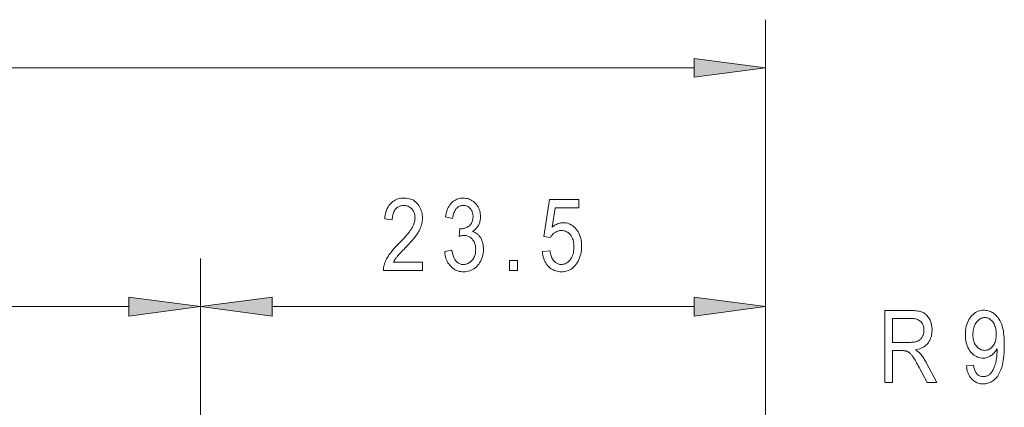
# Model space of a CAD drawing. Extents: x 5 to 415, y 5 to 296.
# Tile 10 of 46: x 155 to 196, y 244 to 260. Entities that reach past the tile are written whole.
import ezdxf

# ---------------------------------------------------------------- set-up
doc = ezdxf.new("R2010")
doc.units = 0

msp = doc.modelspace()

# ---------------------------------------------------------------- linework, layer by layer
at = {"color": 7, "lineweight": 13}
for p, q in [((185.699951, 231.723938), (185.699951, 260.431213)), ((46.424309, 258.431213), (182.725616, 258.431213)), ((162.199966, 223.723938), (162.199966, 250.498169)), ((162.199966, 223.723938), (162.199966, 250.498169)), ((69.924301, 248.498169), (159.225632, 248.498169))]:
    msp.add_line(p, q, dxfattribs=at)
at = {"color": 7, "lineweight": 13, "ltscale": 0.469356}
msp.add_line((185.699951, 231.723938), (185.699951, 250.498169), dxfattribs=at)
at = {"color": 7, "lineweight": 13, "ltscale": 0.438783}
msp.add_line((165.174301, 248.498169), (182.725616, 248.498169), dxfattribs=at)
at = {"color": 7, "lineweight": 13}
for points in [[(182.725616, 258.039612), (185.699951, 258.431213), (182.725616, 258.822784)], [(171.434341, 250.352188), (171.434341, 249.998169), (169.807465, 249.998169), (169.807663, 250.041656), (169.810699, 250.086151), (169.816589, 250.131683), (169.825317, 250.178238), (169.836884, 250.22583), (169.851303, 250.274414), (169.868561, 250.324051), (169.888672, 250.374695), (169.911621, 250.426361), (169.937408, 250.479065), (169.966888, 250.533234), (170.000885, 250.589325), (170.039413, 250.647339), (170.082458, 250.707275), (170.130035, 250.769135), (170.182114, 250.832916), (170.238739, 250.898636), (170.299866, 250.966263), (170.365524, 251.035828), (170.435699, 251.1073), (170.517502, 251.189697), (170.593445, 251.26828), (170.663528, 251.343018), (170.727768, 251.41394), (170.786148, 251.481018), (170.838684, 251.544281), (170.885361, 251.603729), (170.926178, 251.659332), (170.961151, 251.711121), (170.99028, 251.759079), (171.015167, 251.80481), (171.03743, 251.849899), (171.057068, 251.894348), (171.074097, 251.938171), (171.088501, 251.981369), (171.100281, 252.023926), (171.109467, 252.065842), (171.115997, 252.107117), (171.119934, 252.147766), (171.121246, 252.18779), (171.119904, 252.232788), (171.115875, 252.276077), (171.109177, 252.317657), (171.099792, 252.357559), (171.087738, 252.395752), (171.072998, 252.432251), (171.055573, 252.467056), (171.035461, 252.500153), (171.012665, 252.531555), (170.987213, 252.561249), (170.959778, 252.588669), (170.931091, 252.61319), (170.901169, 252.634827), (170.869995, 252.653595), (170.83757, 252.669464), (170.803894, 252.682449), (170.768967, 252.692535), (170.732803, 252.699753), (170.695374, 252.704086), (170.656708, 252.705536), (170.615326, 252.703979), (170.575439, 252.69931), (170.537064, 252.691528), (170.500214, 252.680649), (170.464874, 252.666656), (170.431046, 252.649536), (170.398727, 252.629318), (170.367935, 252.605988), (170.338654, 252.579559), (170.310883, 252.550003), (170.285217, 252.517548), (170.262253, 252.482391), (170.242004, 252.444534), (170.224442, 252.403976), (170.209579, 252.360718), (170.197418, 252.314758), (170.187973, 252.266083), (170.181213, 252.214722), (170.17717, 252.16066), (170.175812, 252.103882), (169.864761, 252.142776), (169.873108, 252.22699), (169.885025, 252.306931), (169.900528, 252.382599), (169.919617, 252.453979), (169.942276, 252.521103), (169.968521, 252.583923), (169.998352, 252.642487), (170.031754, 252.696777), (170.068741, 252.746765), (170.109314, 252.792496), (170.153015, 252.833908), (170.199387, 252.870956), (170.248444, 252.903656), (170.300201, 252.931976), (170.354614, 252.955963), (170.411728, 252.975571), (170.471512, 252.990829), (170.533966, 253.001724), (170.599121, 253.008255), (170.666946, 253.010437), (170.740417, 253.007904), (170.810242, 253.00029), (170.876389, 252.98761), (170.938873, 252.969849), (170.997696, 252.947006), (171.052856, 252.919098), (171.104355, 252.886108), (171.152191, 252.848038), (171.19635, 252.804901), (171.236862, 252.756683), (171.273605, 252.705246), (171.306488, 252.652405), (171.335495, 252.598175), (171.360626, 252.542557), (171.381897, 252.485535), (171.399307, 252.427139), (171.412842, 252.36734), (171.422516, 252.306152), (171.428314, 252.243576), (171.430252, 252.179611), (171.428741, 252.122543), (171.424194, 252.065948), (171.416626, 252.009827), (171.406021, 251.954178), (171.392395, 251.899002), (171.375732, 251.844284), (171.356049, 251.790039), (171.333328, 251.736282), (171.307587, 251.682983), (171.278809, 251.630157), (171.245804, 251.575806), (171.207352, 251.517975), (171.163467, 251.456635), (171.11412, 251.391785), (171.059341, 251.323456), (170.999115, 251.251617), (170.933441, 251.17627), (170.862335, 251.097443), (170.785782, 251.015106), (170.703781, 250.92926), (170.651672, 250.875778), (170.603394, 250.825806), (170.558929, 250.779343), (170.518295, 250.73642), (170.481491, 250.697006), (170.448517, 250.661102), (170.419373, 250.628738), (170.394043, 250.599884), (170.372543, 250.574554), (170.354874, 250.552734), (170.339417, 250.532684), (170.324554, 250.512619), (170.310272, 250.492569), (170.2966, 250.472519), (170.283508, 250.452454), (170.271011, 250.432404), (170.259109, 250.412354), (170.247803, 250.392303), (170.237091, 250.372238), (170.226974, 250.352188)], [(172.355209, 250.790115), (172.658081, 250.839233), (172.679794, 250.727249), (172.707275, 250.62706), (172.740524, 250.538651), (172.779556, 250.462036), (172.824341, 250.397202), (172.874908, 250.344162), (172.931244, 250.302917), (172.993362, 250.273438), (173.061234, 250.255768), (173.134888, 250.249863), (173.175674, 250.251617), (173.215347, 250.256866), (173.253922, 250.26561), (173.291397, 250.277863), (173.327759, 250.29361), (173.363022, 250.312851), (173.397171, 250.335602), (173.430222, 250.361847), (173.462158, 250.391586), (173.493011, 250.424835), (173.521774, 250.460861), (173.547516, 250.498947), (173.570236, 250.539108), (173.58992, 250.581345), (173.606583, 250.625641), (173.620209, 250.671997), (173.630814, 250.720428), (173.638382, 250.77092), (173.642914, 250.823486), (173.64444, 250.878113), (173.643036, 250.929474), (173.63887, 250.97879), (173.631912, 251.026062), (173.622177, 251.071289), (173.60965, 251.114471), (173.594345, 251.155594), (173.576248, 251.194687), (173.555374, 251.23172), (173.531723, 251.266724), (173.50528, 251.299667), (173.476822, 251.329987), (173.447083, 251.357117), (173.416077, 251.381073), (173.383804, 251.401825), (173.350266, 251.419373), (173.31546, 251.433746), (173.279388, 251.444916), (173.242035, 251.452896), (173.20343, 251.457687), (173.163544, 251.459274), (173.145935, 251.458862), (173.127518, 251.457642), (173.108276, 251.455597), (173.088226, 251.452728), (173.067352, 251.449051), (173.04567, 251.44455), (173.023163, 251.439224), (172.999817, 251.43309), (172.975677, 251.426132), (172.950714, 251.41835), (172.985504, 251.741684), (173.032562, 251.737579), (173.07634, 251.738953), (173.118439, 251.743073), (173.158844, 251.749924), (173.197586, 251.759521), (173.23465, 251.771866), (173.270035, 251.786942), (173.303741, 251.804779), (173.335754, 251.825333), (173.366104, 251.848648), (173.394775, 251.874695), (173.421219, 251.903046), (173.44487, 251.933228), (173.465744, 251.96524), (173.483841, 251.999115), (173.499146, 252.034821), (173.511673, 252.072372), (173.521408, 252.111771), (173.528366, 252.153), (173.532532, 252.196075), (173.533936, 252.240997), (173.532761, 252.282318), (173.529266, 252.321991), (173.523438, 252.360001), (173.515274, 252.396362), (173.504776, 252.431061), (173.491943, 252.464096), (173.476776, 252.495483), (173.45929, 252.525208), (173.439453, 252.553268), (173.417297, 252.579681), (173.393448, 252.603973), (173.368591, 252.625717), (173.342697, 252.644897), (173.315796, 252.66153), (173.287857, 252.675598), (173.258896, 252.687103), (173.228912, 252.69606), (173.197922, 252.702454), (173.165894, 252.706299), (173.132843, 252.707581), (173.098602, 252.706238), (173.06543, 252.702209), (173.033356, 252.695511), (173.002365, 252.686127), (172.972458, 252.674072), (172.943634, 252.659317), (172.915894, 252.641891), (172.889236, 252.621796), (172.863678, 252.598999), (172.839188, 252.573532), (172.816116, 252.545349), (172.794769, 252.514404), (172.775177, 252.480682), (172.757324, 252.444214), (172.741211, 252.404968), (172.726837, 252.362961), (172.714203, 252.318207), (172.703308, 252.270676), (172.694153, 252.220383), (172.686737, 252.167328), (172.38591, 252.232819), (172.398804, 252.307877), (172.414551, 252.379166), (172.433182, 252.446701), (172.454666, 252.510468), (172.479019, 252.570465), (172.506241, 252.626709), (172.536316, 252.679169), (172.569275, 252.727875), (172.605072, 252.772812), (172.643753, 252.813995), (172.684708, 252.851318), (172.727325, 252.884705), (172.771637, 252.914185), (172.817612, 252.939713), (172.86528, 252.961334), (172.914612, 252.979004), (172.965637, 252.992767), (173.018326, 253.002579), (173.072693, 253.008484), (173.128754, 253.010437), (173.187607, 253.008224), (173.244659, 253.001602), (173.299911, 252.99054), (173.353363, 252.975082), (173.405014, 252.955185), (173.454865, 252.930878), (173.502914, 252.902145), (173.549164, 252.868988), (173.593597, 252.831421), (173.636261, 252.789429), (173.675903, 252.74408), (173.711395, 252.696442), (173.742706, 252.646515), (173.769836, 252.594284), (173.792801, 252.539764), (173.811584, 252.482971), (173.826202, 252.423859), (173.836639, 252.362473), (173.842896, 252.298798), (173.844986, 252.232819), (173.844086, 252.192352), (173.841431, 252.152832), (173.836975, 252.114258), (173.83075, 252.07663), (173.822723, 252.039948), (173.812927, 252.004196), (173.801361, 251.969391), (173.78801, 251.935516), (173.772888, 251.902588), (173.755966, 251.870605), (173.737457, 251.839767), (173.717529, 251.810272), (173.696198, 251.782135), (173.673462, 251.755356), (173.649292, 251.729919), (173.623718, 251.705826), (173.596741, 251.68309), (173.568359, 251.661713), (173.538544, 251.641678), (173.507324, 251.622986), (173.536285, 251.614273), (173.564224, 251.604492), (173.591125, 251.593643), (173.61702, 251.581726), (173.641876, 251.568756), (173.66571, 251.554718), (173.688538, 251.539612), (173.710327, 251.523453), (173.73111, 251.506226), (173.750854, 251.48793), (173.769714, 251.468475), (173.787842, 251.447739), (173.805237, 251.425735), (173.821899, 251.402466), (173.83783, 251.37793), (173.852997, 251.352127), (173.867447, 251.325058), (173.881165, 251.296722), (173.894135, 251.267105), (173.906372, 251.236221), (173.917648, 251.204346), (173.927734, 251.171722), (173.936646, 251.138367), (173.944351, 251.104279), (173.950882, 251.069443), (173.956223, 251.033875), (173.960388, 250.997574), (173.963348, 250.960541), (173.965118, 250.92276), (173.965729, 250.884247), (173.963287, 250.80307), (173.955978, 250.724915), (173.943802, 250.649765), (173.926758, 250.577606), (173.904846, 250.508484), (173.878052, 250.442352), (173.84639, 250.379227), (173.809875, 250.319122), (173.768463, 250.262009), (173.722198, 250.207916), (173.672531, 250.157959), (173.620941, 250.113251), (173.567429, 250.073807), (173.511993, 250.039612), (173.454636, 250.010696), (173.395355, 249.98703), (173.334137, 249.968628), (173.271011, 249.955475), (173.205963, 249.947586), (173.138977, 249.944946), (173.076904, 249.94725), (173.016769, 249.954132), (172.958557, 249.965576), (172.902252, 249.981628), (172.847885, 250.002258), (172.795441, 250.027466), (172.744904, 250.057266), (172.696304, 250.091644), (172.649628, 250.1306), (172.604874, 250.174149), (172.562958, 250.221558), (172.524811, 250.272125), (172.490448, 250.325851), (172.459824, 250.382721), (172.432983, 250.442734), (172.409897, 250.505905), (172.390579, 250.572235), (172.375031, 250.641708), (172.363235, 250.714325)], [(176.419342, 250.783966), (176.736526, 250.816711), (176.744827, 250.76088), (176.754974, 250.707977), (176.766998, 250.65799), (176.780884, 250.610931), (176.796631, 250.566803), (176.81424, 250.525604), (176.83371, 250.48732), (176.855042, 250.451965), (176.87825, 250.41954), (176.903305, 250.390045), (176.929718, 250.363403), (176.95697, 250.339584), (176.985046, 250.318558), (177.013977, 250.300323), (177.043732, 250.284912), (177.074341, 250.272293), (177.105789, 250.262482), (177.138062, 250.255478), (177.171188, 250.251266), (177.205139, 250.249863), (177.247528, 250.251846), (177.288727, 250.257767), (177.328735, 250.267639), (177.367554, 250.281464), (177.405182, 250.29924), (177.44162, 250.320953), (177.476883, 250.346634), (177.510956, 250.376251), (177.543839, 250.409821), (177.575546, 250.447342), (177.605087, 250.488281), (177.631531, 250.532104), (177.654861, 250.578812), (177.675079, 250.628403), (177.692184, 250.680878), (177.706177, 250.736252), (177.717072, 250.794495), (177.724854, 250.855637), (177.729507, 250.919662), (177.731064, 250.986572), (177.729553, 251.049377), (177.725052, 251.109314), (177.717529, 251.166351), (177.707001, 251.220505), (177.693466, 251.271774), (177.67691, 251.32016), (177.657364, 251.365662), (177.634796, 251.408279), (177.609238, 251.448013), (177.580658, 251.484863), (177.549805, 251.518494), (177.517426, 251.548584), (177.483505, 251.575134), (177.448059, 251.598145), (177.411072, 251.617615), (177.372543, 251.633545), (177.332489, 251.645935), (177.290894, 251.654785), (177.247757, 251.660095), (177.203094, 251.661865), (177.175858, 251.661102), (177.148956, 251.658798), (177.122406, 251.654968), (177.096191, 251.649597), (177.070343, 251.642685), (177.04483, 251.634247), (177.019669, 251.624268), (176.994858, 251.612762), (176.970398, 251.599716), (176.946274, 251.585129), (176.922836, 251.569183), (176.900391, 251.552017), (176.878967, 251.533661), (176.858521, 251.514084), (176.839096, 251.493301), (176.820679, 251.471313), (176.803253, 251.44812), (176.786819, 251.423706), (176.771408, 251.398102), (176.756989, 251.371277), (176.472534, 251.416306), (176.711975, 252.95723), (177.933655, 252.95723), (177.933655, 252.605255), (176.953445, 252.605255), (176.820435, 251.798981), (176.864487, 251.834747), (176.909073, 251.86676), (176.954193, 251.894989), (176.999847, 251.919464), (177.046036, 251.940186), (177.092758, 251.957123), (177.140015, 251.970306), (177.18779, 251.979721), (177.236115, 251.985367), (177.284958, 251.987244), (177.345947, 251.984619), (177.405319, 251.97673), (177.463074, 251.963577), (177.519226, 251.945175), (177.573761, 251.921509), (177.626663, 251.892578), (177.677948, 251.858398), (177.727631, 251.818954), (177.775696, 251.774246), (177.822128, 251.724289), (177.865479, 251.669861), (177.904266, 251.611786), (177.938507, 251.550018), (177.96817, 251.484619), (177.993256, 251.415543), (178.013794, 251.342804), (178.02977, 251.266403), (178.041168, 251.18634), (178.048019, 251.1026), (178.050308, 251.015213), (178.048019, 250.928482), (178.041168, 250.844269), (178.02977, 250.762558), (178.013794, 250.68338), (177.993256, 250.606705), (177.96817, 250.532562), (177.938507, 250.460922), (177.904266, 250.3918), (177.865479, 250.325195), (177.822128, 250.261124), (177.774933, 250.201447), (177.724609, 250.148041), (177.671143, 250.100922), (177.614548, 250.060089), (177.554825, 250.025528), (177.491974, 249.997253), (177.42598, 249.975281), (177.356873, 249.959564), (177.284622, 249.950134), (177.209244, 249.947006), (177.146393, 249.949219), (177.08551, 249.955887), (177.026627, 249.96698), (176.969727, 249.982529), (176.91481, 250.002502), (176.861877, 250.026932), (176.810944, 250.055801), (176.761978, 250.089111), (176.715012, 250.126846), (176.670013, 250.169037), (176.627914, 250.215149), (176.5896, 250.264679), (176.555054, 250.317627), (176.524323, 250.373993), (176.497345, 250.433777), (176.474182, 250.496979), (176.454788, 250.563599), (176.439178, 250.633636), (176.427368, 250.707092)], [(175.044159, 249.998169), (175.044159, 250.417664), (175.387955, 250.417664), (175.387955, 249.998169)], [(159.225632, 248.106583), (162.199966, 248.498169), (159.225632, 248.88974)], [(165.174301, 248.88974), (162.199966, 248.498169), (165.174301, 248.106583)], [(182.725616, 248.106583), (185.699951, 248.498169), (182.725616, 248.88974)], [(190.654831, 245.336121), (190.654831, 248.336121), (191.745544, 248.336121), (191.812103, 248.335266), (191.875092, 248.332764), (191.934479, 248.328552), (191.990295, 248.322693), (192.042542, 248.31514), (192.091187, 248.305908), (192.136261, 248.294998), (192.17775, 248.28241), (192.215668, 248.268158), (192.249985, 248.252213), (192.281952, 248.234314), (192.312729, 248.214188), (192.342346, 248.191833), (192.370804, 248.167236), (192.398102, 248.140427), (192.424225, 248.111374), (192.449173, 248.080109), (192.472961, 248.046585), (192.495575, 248.010849), (192.517029, 247.972885), (192.536865, 247.933167), (192.554611, 247.892212), (192.570267, 247.850006), (192.583832, 247.806549), (192.595306, 247.761841), (192.604706, 247.715897), (192.612015, 247.668701), (192.617233, 247.620239), (192.620361, 247.570557), (192.621399, 247.519608), (192.619629, 247.452957), (192.614319, 247.388885), (192.605469, 247.327393), (192.593079, 247.268478), (192.577148, 247.212128), (192.557678, 247.158386), (192.534668, 247.107193), (192.508118, 247.058594), (192.478027, 247.012573), (192.444397, 246.969131), (192.407379, 246.928513), (192.367157, 246.890961), (192.32373, 246.856476), (192.277084, 246.825058), (192.227219, 246.796722), (192.174149, 246.771454), (192.117859, 246.749237), (192.058365, 246.730103), (191.995651, 246.71405), (191.929718, 246.70105), (191.956497, 246.684662), (191.981949, 246.668228), (192.006104, 246.651749), (192.028931, 246.635239), (192.050461, 246.618683), (192.070679, 246.602081), (192.0896, 246.585449), (192.107193, 246.568771), (192.123474, 246.552063), (192.138458, 246.535294), (192.167175, 246.500519), (192.19519, 246.464981), (192.222504, 246.42865), (192.24913, 246.391556), (192.275055, 246.353668), (192.300293, 246.315018), (192.324829, 246.275589), (192.348663, 246.235382), (192.371811, 246.194382), (192.394257, 246.152618), (192.824005, 245.336121), (192.414719, 245.336121), (192.087296, 245.960266), (192.050171, 246.031128), (192.014893, 246.097198), (191.981491, 246.158493), (191.949951, 246.214996), (191.920258, 246.266708), (191.892441, 246.313629), (191.866486, 246.355774), (191.842377, 246.393112), (191.82016, 246.425674), (191.799774, 246.45343), (191.780396, 246.477982), (191.761139, 246.50087), (191.742004, 246.52211), (191.722992, 246.541687), (191.704117, 246.559601), (191.685349, 246.575851), (191.666702, 246.590454), (191.648193, 246.603394), (191.629791, 246.614685), (191.611511, 246.624313), (191.592575, 246.632675), (191.572174, 246.640152), (191.550339, 246.646759), (191.527039, 246.652466), (191.502289, 246.657318), (191.476074, 246.66127), (191.448425, 246.664352), (191.419312, 246.66655), (191.388763, 246.667877), (191.35675, 246.668304), (190.980194, 246.668304), (190.980194, 245.336121)], [(194.053192, 246.029846), (194.343781, 246.062576), (194.360413, 245.972382), (194.382416, 245.891663), (194.409851, 245.82045), (194.442657, 245.758728), (194.480896, 245.706512), (194.524521, 245.663788), (194.573547, 245.630554), (194.627991, 245.606812), (194.68782, 245.59256), (194.753052, 245.587814), (194.783081, 245.588852), (194.812531, 245.591949), (194.841431, 245.597122), (194.869781, 245.604355), (194.897583, 245.613647), (194.924835, 245.625031), (194.951538, 245.638458), (194.977676, 245.653961), (195.003265, 245.671524), (195.028305, 245.691162), (195.052673, 245.71344), (195.076309, 245.738922), (195.099182, 245.767624), (195.121292, 245.79953), (195.142639, 245.834656), (195.163239, 245.873001), (195.183075, 245.914551), (195.202164, 245.95932), (195.22049, 246.007294), (195.238052, 246.058487), (195.254395, 246.112167), (195.268997, 246.167603), (195.281891, 246.224792), (195.29306, 246.283752), (195.302521, 246.344467), (195.310242, 246.406952), (195.316269, 246.471176), (195.320557, 246.53717), (195.323151, 246.604935), (195.324005, 246.674454), (195.324005, 246.748123), (195.30452, 246.712448), (195.283722, 246.678299), (195.261627, 246.64566), (195.23822, 246.614532), (195.213501, 246.584915), (195.187469, 246.556824), (195.160126, 246.530243), (195.13147, 246.505173), (195.101532, 246.481613), (195.070251, 246.459579), (195.038269, 246.439362), (195.006165, 246.421265), (194.973938, 246.405304), (194.941574, 246.391479), (194.909088, 246.379761), (194.876495, 246.370193), (194.843781, 246.362747), (194.810944, 246.357422), (194.777969, 246.354233), (194.744873, 246.353165), (194.685547, 246.355804), (194.627869, 246.363678), (194.571838, 246.376831), (194.517487, 246.395233), (194.464783, 246.418915), (194.413727, 246.44783), (194.364349, 246.482025), (194.31662, 246.521454), (194.270538, 246.566162), (194.22612, 246.616119), (194.184708, 246.670654), (194.147659, 246.72905), (194.11496, 246.791306), (194.086639, 246.857437), (194.062653, 246.927429), (194.04306, 247.001297), (194.027802, 247.079025), (194.016907, 247.160629), (194.010361, 247.246094), (194.008179, 247.335434), (194.010437, 247.427567), (194.017227, 247.515717), (194.028534, 247.599884), (194.044357, 247.680038), (194.064713, 247.756226), (194.089584, 247.8284), (194.118988, 247.896606), (194.152893, 247.960815), (194.191345, 248.021027), (194.234314, 248.07724), (194.280502, 248.128754), (194.328644, 248.174866), (194.378723, 248.21553), (194.430756, 248.250778), (194.484741, 248.280609), (194.540649, 248.305008), (194.598511, 248.32399), (194.658325, 248.33754), (194.720062, 248.345673), (194.783752, 248.348389), (194.829285, 248.346878), (194.874207, 248.342331), (194.918518, 248.334763), (194.962204, 248.324158), (195.00528, 248.310532), (195.047745, 248.293884), (195.0896, 248.274185), (195.130829, 248.251465), (195.171448, 248.225739), (195.211456, 248.19696), (195.250244, 248.165237), (195.287262, 248.130661), (195.322449, 248.093201), (195.355835, 248.052887), (195.387451, 248.00972), (195.417236, 247.963669), (195.445221, 247.914764), (195.471436, 247.862991), (195.495819, 247.80835), (195.518402, 247.750854), (195.539017, 247.689316), (195.557465, 247.622574), (195.57373, 247.550644), (195.58783, 247.473526), (195.599762, 247.39119), (195.609512, 247.303665), (195.617111, 247.210953), (195.622528, 247.113037), (195.625793, 247.009918), (195.626862, 246.901596), (195.625702, 246.780762), (195.622192, 246.665436), (195.616364, 246.555664), (195.608215, 246.451385), (195.597717, 246.352661), (195.584869, 246.259445), (195.569702, 246.171753), (195.552216, 246.0896), (195.532379, 246.012955), (195.510223, 245.941833), (195.486069, 245.875336), (195.460251, 245.812515), (195.43277, 245.753372), (195.403656, 245.697906), (195.372864, 245.646149), (195.340424, 245.598053), (195.306305, 245.55365), (195.270554, 245.512924), (195.233124, 245.475876), (195.194061, 245.44252), (195.153671, 245.412582), (195.112335, 245.385803), (195.070007, 245.362167), (195.026749, 245.341675), (194.982513, 245.324341), (194.937317, 245.310165), (194.891159, 245.299133), (194.844055, 245.29126), (194.795959, 245.28653), (194.746918, 245.284958), (194.691772, 245.286865), (194.638458, 245.292603), (194.587006, 245.30217), (194.537384, 245.315567), (194.489594, 245.332794), (194.443649, 245.353836), (194.399551, 245.378708), (194.3573, 245.40741), (194.316879, 245.439941), (194.278305, 245.476288), (194.242157, 245.516266), (194.209045, 245.559662), (194.17897, 245.606476), (194.151917, 245.656708), (194.127899, 245.710342), (194.106903, 245.76741), (194.088928, 245.827881), (194.07399, 245.891785), (194.062073, 245.959106)], [(190.980194, 247.0121), (191.680069, 247.0121), (191.724792, 247.01265), (191.767334, 247.014313), (191.807648, 247.017075), (191.845734, 247.020935), (191.881638, 247.025909), (191.915314, 247.031998), (191.946793, 247.039185), (191.976059, 247.047455), (192.003113, 247.056854), (192.027954, 247.067352), (192.051208, 247.079041), (192.073456, 247.091995), (192.094757, 247.106216), (192.115051, 247.121704), (192.134369, 247.138458), (192.15271, 247.156494), (192.170044, 247.175797), (192.186432, 247.19635), (192.201813, 247.218201), (192.216217, 247.241302), (192.229431, 247.265427), (192.241272, 247.290329), (192.251709, 247.31601), (192.260742, 247.342468), (192.268402, 247.369705), (192.274658, 247.39772), (192.279541, 247.426514), (192.28302, 247.456085), (192.285095, 247.486435), (192.285797, 247.517563), (192.28447, 247.562012), (192.280487, 247.604523), (192.273834, 247.645096), (192.264526, 247.683731), (192.252548, 247.720398), (192.237915, 247.755142), (192.220612, 247.787933), (192.200668, 247.818787), (192.178055, 247.847687), (192.152786, 247.874649), (192.124893, 247.899338), (192.094421, 247.921432), (192.061371, 247.940918), (192.025742, 247.957825), (191.987549, 247.972107), (191.946747, 247.98381), (191.903381, 247.992905), (191.857452, 247.999405), (191.808929, 248.003296), (191.757828, 248.004608), (190.980194, 248.004608)], [(195.29126, 247.353851), (195.289825, 247.416733), (195.285522, 247.476868), (195.278366, 247.534271), (195.268341, 247.588928), (195.255447, 247.640854), (195.239685, 247.690033), (195.221069, 247.736465), (195.199585, 247.780151), (195.175232, 247.821106), (195.14801, 247.859314), (195.118927, 247.894302), (195.088989, 247.925613), (195.058197, 247.953232), (195.02655, 247.977173), (194.994019, 247.997437), (194.960648, 248.014008), (194.926422, 248.026901), (194.891327, 248.036118), (194.855362, 248.041641), (194.818542, 248.043488), (194.78009, 248.041519), (194.742462, 248.035614), (194.705688, 248.025803), (194.669739, 248.012054), (194.634628, 247.99437), (194.600372, 247.972748), (194.566925, 247.94722), (194.534348, 247.917755), (194.502594, 247.884354), (194.47168, 247.847031), (194.442719, 247.806427), (194.416809, 247.763214), (194.393936, 247.717377), (194.374115, 247.668915), (194.357346, 247.617828), (194.343628, 247.564133), (194.332947, 247.507813), (194.325317, 247.448883), (194.320755, 247.387329), (194.319229, 247.323151), (194.320679, 247.265411), (194.325043, 247.210068), (194.332306, 247.15712), (194.342468, 247.106567), (194.35556, 247.058411), (194.371536, 247.012634), (194.390427, 246.969269), (194.412216, 246.928284), (194.43692, 246.889694), (194.464523, 246.853516), (194.494156, 246.820267), (194.524933, 246.790527), (194.556854, 246.764282), (194.589935, 246.741531), (194.624146, 246.72229), (194.6595, 246.706543), (194.696014, 246.69429), (194.733673, 246.685547), (194.772461, 246.680298), (194.812408, 246.678543), (194.851898, 246.680298), (194.890167, 246.685577), (194.927216, 246.694382), (194.963013, 246.706696), (194.997604, 246.722534), (195.03096, 246.741898), (195.06308, 246.764771), (195.093994, 246.791168), (195.123657, 246.821091), (195.1521, 246.854523), (195.178543, 246.891205), (195.202209, 246.930817), (195.223083, 246.973389), (195.241165, 247.01889), (195.25647, 247.067352), (195.268997, 247.118759), (195.278748, 247.173111), (195.285706, 247.230408), (195.289871, 247.290649)]]:
    msp.add_lwpolyline(points, close=True, dxfattribs=at)
for points in [[(182.725616, 258.039612), (185.699951, 258.431213), (182.725616, 258.039612), (182.725616, 258.822784)], [(159.225632, 248.106583), (162.199966, 248.498169), (159.225632, 248.106583), (159.225632, 248.88974)], [(165.174301, 248.88974), (162.199966, 248.498169), (165.174301, 248.88974), (165.174301, 248.106583)], [(182.725616, 248.106583), (185.699951, 248.498169), (182.725616, 248.106583), (182.725616, 248.88974)]]:
    msp.add_solid(points, dxfattribs=at)

doc.saveas('drawing.dxf')
